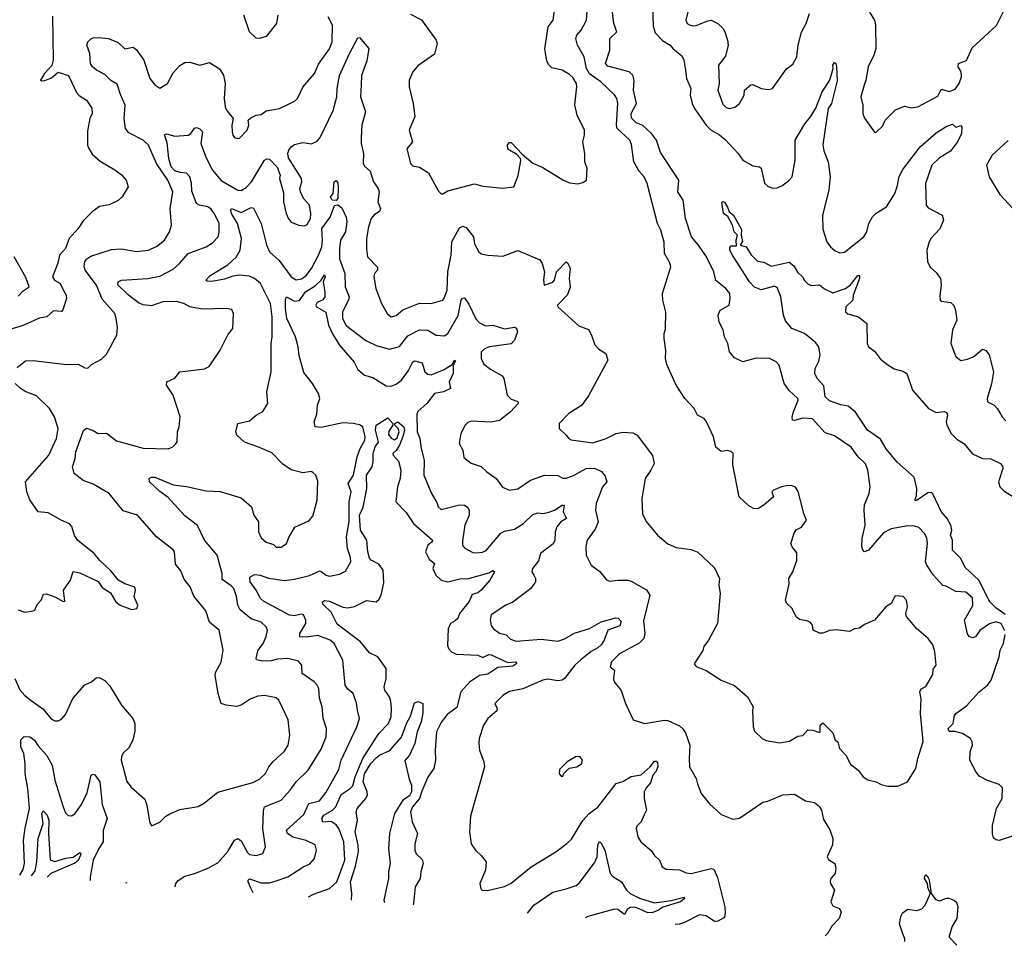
# Model space of a CAD drawing. Extents: x 1268547 to 1425625, y 515768 to 616754.
# Tile 200 of 256: x 1357875 to 1363785, y 518205 to 523757. Entities that reach past the tile are written whole.
import ezdxf

# ---------------------------------------------------------------- set-up
doc = ezdxf.new("R2010")
doc.units = 0

msp = doc.modelspace()

# ---------------------------------------------------------------- linework, layer by layer
at = {"layer": '0CON10XD'}
for points in [[(1363788.8, 520091.2), (1363765.2, 520135), (1363734.4, 520145.6), (1363696.7, 520133.3), (1363637.6, 520092.4), (1363612.5, 520055), (1363595, 520050), (1363575, 520056.7), (1363564.3, 520074.3), (1363545.8, 520155), (1363596.7, 520243.3), (1363595, 520288.8), (1363555, 520324.2), (1363495, 520328.1), (1363435, 520360), (1363415, 520363.8), (1363358.1, 520428.1), (1363319.5, 520485), (1363312.9, 520505), (1363323.3, 520615), (1363319.2, 520649.2), (1363305.3, 520675.3), (1363271.3, 520711.3), (1363245, 520720), (1363205, 520721.8), (1363105, 520702.7), (1363060.8, 520679.2), (1362970, 520575), (1362945, 520566.2), (1362935, 520576.7), (1362930, 520595), (1362931.9, 520645), (1362948.9, 520725), (1362944.6, 520814.6), (1362945, 520846.7), (1362973.5, 520915), (1362979.4, 520955), (1362965.7, 521055), (1362952.2, 521092.2), (1362908, 521135), (1362865, 521192.5), (1362765, 521261.9), (1362709.4, 521279.4), (1362633.2, 521363.2), (1362575, 521366.5), (1362525, 521352.9), (1362513.8, 521355), (1362511.4, 521375), (1362518.6, 521405), (1362548, 521475), (1362546, 521485), (1362493, 521533), (1362463.3, 521575), (1362434.4, 521685), (1362415, 521705.5), (1362375, 521725.6), (1362295, 521727.8), (1362215, 521704.3), (1362165, 521728), (1362136, 521765), (1362125.6, 521815), (1362105.8, 521855), (1362097, 521897), (1362073, 521943), (1362068, 521985), (1362080, 522015), (1362134.2, 522045.8), (1362140, 522085), (1362136.9, 522115), (1362112.5, 522145), (1362053.3, 522193.3), (1362041.5, 522245), (1361996.8, 522335), (1361950, 522405), (1361907.5, 522455), (1361870.8, 522565), (1361857.9, 522675), (1361824.3, 522725), (1361830.6, 522795), (1361720.7, 522960.7), (1361697.8, 523035), (1361666.8, 523075), (1361615, 523121.8), (1361575, 523137.7), (1361546.3, 523166.3), (1361545.2, 523195), (1361576.5, 523255), (1361567.5, 523297.5), (1361558.6, 523335), (1361563.1, 523393.1), (1361555.3, 523425.3), (1361533.3, 523445), (1361405, 523478), (1361390.8, 523495), (1361417.3, 523575), (1361416.2, 523643.8), (1361458.6, 523685), (1361441.3, 523735), (1361414.1, 523955)], [(1363355, 519830), (1363358.3, 519861.7), (1363376, 519885), (1363367.5, 519965), (1363355, 520007.5), (1363327.5, 520045), (1363257.5, 520105), (1363197.3, 520177.3), (1363194, 520195), (1363203.8, 520235), (1363202.5, 520255), (1363195, 520276.7), (1363177.7, 520297.7), (1363129.3, 520300.7), (1363106.7, 520255), (1363074.1, 520235.9), (1363005, 520156.2), (1362945, 520128.8), (1362915, 520106.7), (1362885, 520103.3), (1362855, 520086.7), (1362775, 520097.5), (1362735, 520093.8), (1362695, 520076.7), (1362675, 520076.7), (1362637.5, 520095), (1362633.3, 520125), (1362620.7, 520140.7), (1362605, 520150), (1362555, 520160), (1362536.2, 520175), (1362511.2, 520225), (1362477.7, 520257.7), (1362472, 520275), (1362493.6, 520373.6), (1362492, 520405), (1362515.6, 520444.4), (1362540, 520515), (1362538.8, 520558.8), (1362511.2, 520595), (1362503.8, 520615), (1362522.7, 520677.3), (1362535, 520697.5), (1362567.7, 520712.3), (1362596.7, 520755), (1362580.8, 520795), (1362547.8, 520927.8), (1362532.5, 520952.5), (1362512, 520962), (1362485, 520962.9), (1362447.5, 520955), (1362400, 520935), (1362390, 520925), (1362400, 520895), (1362342.5, 520845), (1362305, 520822.5), (1362280, 520825), (1362251.2, 520841.2), (1362193.3, 520895), (1362156.4, 521086.4), (1362157.5, 521155), (1362145, 521167.5), (1362125, 521172.5), (1362085, 521167.5), (1362052.7, 521192.7), (1362040, 521255), (1361996.7, 521345), (1361982.5, 521365), (1361943.3, 521385), (1361924.1, 521424.1), (1361868, 521485), (1361816.2, 521565), (1361759.7, 521689.7), (1361750.8, 521725), (1361752.7, 521772.7), (1361742.9, 521845), (1361742.5, 521875), (1361750.7, 521900.7), (1361752.3, 522002.3), (1361736.2, 522075), (1361733.8, 522115), (1361782.9, 522275), (1361775, 522303.3), (1361744.4, 522354.4), (1361743.6, 522423.6), (1361723.3, 522495), (1361703.5, 522535), (1361641.5, 522775), (1361623.9, 522813.9), (1361590.4, 522850.4), (1361560.4, 522905), (1361547.6, 523007.6), (1361537.7, 523035), (1361461.2, 523105), (1361457.7, 523125), (1361465.9, 523255.9), (1361459.6, 523285), (1361445, 523307.1), (1361363.8, 523385), (1361295, 523432), (1361276.1, 523465), (1361263.7, 523533.7), (1361222.5, 523605), (1361213.6, 523645), (1361218.1, 523665), (1361245.3, 523694.7), (1361276.9, 523755), (1361287.3, 523892.7)], [(1362975, 523802.5), (1363005.3, 523755.3), (1363012.7, 523725), (1363014.5, 523585), (1363002.5, 523545), (1362968.1, 523475), (1362954.4, 523395), (1362943.1, 523365), (1362922.9, 523295), (1362935.8, 523245), (1362936.2, 523195), (1362945, 523167.5), (1363005, 523082.5), (1363015, 523082.5), (1363055, 523121.2), (1363070, 523155), (1363132.6, 523217.4), (1363185, 523237.8), (1363225, 523227.5), (1363265, 523234.2), (1363385, 523297.8), (1363405, 523337.5), (1363415, 523339.4), (1363455, 523325.5), (1363489.5, 523340.5), (1363515, 523374.2), (1363528.5, 523415), (1363526.7, 523445), (1363509, 523475), (1363510.3, 523495), (1363557.1, 523512.9), (1363592.2, 523587.8), (1363737.5, 523722.5), (1363814.8, 523875.2)], [(1358072.4, 523777.6), (1358075.6, 523515), (1358067, 523483), (1358023.3, 523435), (1358000, 523395), (1358005, 523390), (1358025, 523392.5), (1358065, 523408), (1358105, 523442), (1358148, 523428), (1358165, 523423.3), (1358171.2, 523415), (1358215, 523320), (1358231.7, 523301.7), (1358275, 523273.8), (1358307, 523227), (1358308.8, 523195), (1358295.9, 523164.1), (1358281.7, 523088.3), (1358280.8, 523005), (1358287.9, 522987.9), (1358310.7, 522950.7), (1358358, 522908), (1358445, 522857.5), (1358485, 522826.9), (1358513.1, 522795), (1358525.7, 522755), (1358489.2, 522695), (1358466.4, 522673.6), (1358412.4, 522647.6), (1358352.8, 522637.2), (1358310, 522605), (1358255, 522550), (1358226, 522505), (1358172.2, 522445), (1358149.4, 522385), (1358112.9, 522345), (1358104.1, 522295.9), (1358071.2, 522215), (1358083.3, 522195), (1358115, 522177.5), (1358142.7, 522122.7), (1358153.3, 522105), (1358155.9, 522084.1), (1358133.3, 522016.7), (1358125, 522007.5), (1358078.3, 522011.7), (1358037.5, 521975), (1357992.7, 521967.3), (1357889.7, 521920.3), (1357815, 521899.2)], [(1358440.9, 523630.9), (1358465, 523619.4), (1358505, 523582.9), (1358555, 523591.9), (1358575, 523575.7), (1358620, 523515), (1358656, 523405), (1358685, 523365.8), (1358715, 523346.2), (1358762, 523375), (1358795, 523439.2), (1358836.9, 523483.1), (1358865, 523500), (1358895, 523502.3), (1358955, 523484.6), (1359015, 523500), (1359075, 523462), (1359097.1, 523425), (1359108.9, 523375), (1359101.9, 523285), (1359108.6, 523235), (1359116, 523215), (1359156.7, 523165), (1359148.8, 523125), (1359150, 523085), (1359153.3, 523065), (1359165, 523050), (1359185, 523043.8), (1359195, 523046.7), (1359240, 523095), (1359250, 523125), (1359246.7, 523155), (1359261.7, 523168.3), (1359295, 523183.8), (1359325, 523188.8), (1359355, 523210), (1359435, 523223.5), (1359496.2, 523255), (1359525, 523268.6), (1359541.4, 523285), (1359575, 523352), (1359645, 523434.2), (1359668.9, 523491.1), (1359735, 523582.5), (1359750.8, 523625), (1359752.7, 523725), (1359727.1, 523775)], [(1359424, 523785), (1359416.7, 523735), (1359355, 523656.7), (1359315, 523643.8), (1359295, 523646.2), (1359254, 523685), (1359219.4, 523785)], [(1360219.7, 523789.7), (1360286.6, 523756.6), (1360373.8, 523635), (1360381.2, 523615), (1360365, 523550), (1360265, 523480), (1360235, 523443.8), (1360212.5, 523395), (1360212, 523355), (1360237.1, 523255), (1360245.7, 523175.7), (1360212.5, 523095), (1360232, 523025), (1360198, 522982), (1360220.4, 522895), (1360235, 522880), (1360275, 522872.3), (1360328.8, 522838.8), (1360389.3, 522729.3), (1360405, 522712.5), (1360415, 522712.5), (1360445, 522730), (1360605, 522772.5), (1360655, 522759.2), (1360775, 522746.5), (1360840, 522755), (1360867, 522823), (1360883, 522913), (1360880, 522925), (1360858.3, 522948.3), (1360805, 522980), (1360803, 523007), (1360815, 523020), (1360825, 523020), (1360890, 522950), (1360955, 522896.7), (1361015, 522870.8), (1361135, 522796), (1361175, 522778.8), (1361225, 522772.5), (1361255, 522780), (1361277.5, 522795), (1361281.2, 522865), (1361267.5, 522905), (1361266.9, 522955), (1361254.2, 523025), (1361265.6, 523064.4), (1361264.4, 523094.4), (1361221.2, 523185), (1361206.1, 523246.1), (1361220, 523355), (1361217.5, 523375), (1361195, 523410), (1361175, 523428.6), (1361130, 523455), (1361068.2, 523468.2), (1361048.9, 523488.9), (1361039.1, 523510.9), (1361027.9, 523582.1), (1361046.9, 523715), (1361077.7, 523755), (1361084.6, 523815.4)], [(1361672.8, 523832.8), (1361677.7, 523717.7), (1361689.2, 523679.2), (1361733, 523633), (1361780, 523605), (1361794.3, 523585), (1361850.2, 523540.2), (1361860.6, 523515), (1361871.4, 523455), (1361876.9, 523405), (1361903.1, 523345), (1361899.1, 523305), (1361910.4, 523255), (1361924.8, 523224.8), (1361994.5, 523124.5), (1362025, 523095.3), (1362075, 523066.7), (1362108.5, 523038.5), (1362187.1, 522955), (1362216, 522915), (1362275, 522880.8), (1362315, 522873.8), (1362325, 522866.7), (1362345.8, 522775.8), (1362367.3, 522757.3), (1362395, 522746), (1362421.2, 522748.8), (1362448.7, 522761.3), (1362489.6, 522790.4), (1362510.6, 522815), (1362528.7, 522915), (1362529.6, 523035), (1362586.7, 523133.3), (1362622.2, 523175), (1362652.8, 523227.2), (1362691.8, 523325), (1362738.1, 523395), (1362756.7, 523465), (1362756.2, 523485), (1362765, 523500), (1362773.6, 523493.6), (1362777.5, 523475), (1362781.1, 523391.1), (1362748.5, 523255), (1362727.8, 523225), (1362696.2, 523006.2), (1362701.5, 522971.5), (1362727.3, 522905), (1362740, 522815), (1362732.5, 522735), (1362694.4, 522585), (1362695, 522500), (1362720.6, 522425), (1362741.9, 522395), (1362770.2, 522370.2), (1362798.3, 522358.3), (1362825, 522361.8), (1362942, 522455), (1362960, 522485), (1362972.5, 522535), (1362993.8, 522575), (1363015, 522596.2), (1363058, 522622), (1363078.6, 522635), (1363125, 522710), (1363142.1, 522755), (1363154.2, 522815.8), (1363175, 522858.6), (1363280.6, 522995), (1363375, 523079.4), (1363435, 523116.9), (1363475, 523130), (1363495, 523112.5), (1363525, 523122.5), (1363530, 523115), (1363528, 523075), (1363504, 523025), (1363461.7, 522968.3), (1363395, 522929.1), (1363349.6, 522885), (1363311.2, 522775), (1363315.8, 522645), (1363328.9, 522628.9), (1363412, 522585), (1363420, 522555), (1363397.6, 522502.4), (1363345, 522447.1), (1363333.1, 522425), (1363320, 522375), (1363323.8, 522305), (1363341.2, 522271.2), (1363375, 522240), (1363401.2, 522205), (1363406.2, 522165), (1363397, 522103), (1363400, 522075), (1363408.3, 522068.3), (1363465, 522060), (1363482.1, 522042.1), (1363492.9, 522015), (1363499.1, 521955), (1363475, 521897.5), (1363464.4, 521815), (1363495, 521736.2), (1363523.4, 521713.4), (1363565, 521720), (1363602.2, 521737.8), (1363655, 521780.8), (1363675, 521772), (1363695, 521746.2), (1363719.4, 521645), (1363707.6, 521572.4), (1363682, 521485), (1363683.8, 521465), (1363724.2, 521444.2), (1363745, 521423.3), (1363771.2, 521375), (1363795, 521352)], [(1361885.9, 523804.1), (1361874.2, 523754.2), (1361881.2, 523735), (1361895, 523726), (1361915, 523720.6), (1361935, 523723.3), (1362005, 523751.2), (1362025, 523753.8), (1362065, 523733.8), (1362095, 523707.1), (1362108.2, 523685), (1362124.4, 523635), (1362127.1, 523605), (1362110.8, 523539.2), (1362068.9, 523485), (1362074.3, 523375), (1362065.7, 523335), (1362095, 523251.2), (1362115, 523230.8), (1362135, 523224.3), (1362168.3, 523231.7), (1362195.7, 523255), (1362222.5, 523305), (1362226.4, 523333.6), (1362263, 523367), (1362275, 523367.5), (1362325, 523343.8), (1362368.8, 523338.8), (1362393.3, 523345), (1362478.3, 523461.7), (1362515, 523490), (1362540, 523535), (1362548.1, 523605), (1362568.6, 523681.4), (1362596.5, 523733.5), (1362615.4, 523794.6)], [(1357844.7, 519804.7), (1357875, 519736.9), (1357905, 519703.8), (1357943.9, 519673.9), (1358014, 519624), (1358065, 519562.5), (1358085, 519550.8), (1358105, 519550.8), (1358125, 519560.8), (1358150.6, 519589.4), (1358193.6, 519685), (1358265, 519766.7), (1358305, 519786), (1358335, 519812), (1358355, 519810), (1358385, 519794.3), (1358414.3, 519764.3), (1358486.7, 519645), (1358553.8, 519565), (1358565.9, 519535.9), (1358565, 519490), (1358553.1, 519435), (1358529.5, 519390.5), (1358493.5, 519355), (1358485.6, 519335), (1358484.5, 519315), (1358517.4, 519187.4), (1358544.5, 519154.5), (1358625, 519082.5), (1358638.8, 519045), (1358653.3, 518946.7), (1358665, 518922.5), (1358715, 518943.3), (1358751.2, 518978.8), (1358776.9, 518993.1), (1358835, 519020), (1358945, 519038), (1358985, 519060), (1359065, 519124.4), (1359275, 519182.5), (1359315, 519201.4), (1359350.6, 519235), (1359370, 519275), (1359394.4, 519305), (1359465, 519369.2), (1359485.6, 519405), (1359496.4, 519465), (1359486.6, 519556.6), (1359430, 519675), (1359415, 519689.2), (1359345, 519702.9), (1359305, 519699.4), (1359257.8, 519682.2), (1359203.9, 519646.1), (1359175, 519638.5), (1359115, 519644.5), (1359085, 519656.2), (1359065.4, 519715.4), (1359048.1, 519825), (1359052.2, 519845), (1359085, 519903.8), (1359095.5, 519975), (1359072, 520095), (1359013.8, 520143.8), (1358991.5, 520211.5), (1358919.4, 520299.4), (1358897.1, 520355), (1358862.2, 520402.2), (1358841.7, 520451.7), (1358810.9, 520490.9), (1358803.3, 520565), (1358795, 520577.5), (1358695, 520656), (1358581.2, 520785), (1358495, 520811.2), (1358412, 520915), (1358315, 520970.8), (1358255, 520992.5), (1358201.2, 521035), (1358190.8, 521075), (1358208.5, 521125), (1358210.9, 521165), (1358256.9, 521293.1), (1358275, 521306.2), (1358315, 521292.9), (1358345, 521274.2), (1358395, 521277.1), (1358455, 521231.8), (1358615, 521186.7), (1358765, 521184), (1358794.1, 521195.9), (1358809.5, 521210.5), (1358820, 521225), (1358821.2, 521285), (1358831.2, 521315), (1358838, 521375), (1358796.2, 521505), (1358756.7, 521565), (1358757.5, 521585), (1358805, 521607.5), (1358835.9, 521644.1), (1358985, 521662.9), (1359013, 521677), (1359077.5, 521775), (1359125, 521866.7), (1359153.8, 521905), (1359158.8, 521995), (1359148.3, 522018.3), (1359114.1, 522024.1), (1358975, 522020), (1358936.9, 522026.9), (1358895, 522034.3), (1358860, 522055), (1358815, 522067.5), (1358734.8, 522065.2), (1358665, 522040), (1358615, 522046.7), (1358588.7, 522058.7), (1358526.1, 522106.1), (1358463.6, 522166.4), (1358466.2, 522185), (1358485, 522194.3), (1358644.6, 522205.4), (1358715, 522219.6), (1358795, 522260), (1358834.5, 522295), (1358885.9, 522354.1), (1358993.8, 522395), (1359031.3, 522418.7), (1359065.6, 522455), (1359071.7, 522481.7), (1359071.1, 522535), (1359045, 522592.9), (1359025, 522620.5), (1359005, 522635.5), (1358954.4, 522644.4), (1358936.2, 522655), (1358907.9, 522727.9), (1358905.9, 522775.9), (1358895, 522815.5), (1358875, 522837.2), (1358838.9, 522841.1), (1358805, 522850.3), (1358783.9, 522875), (1358770.8, 522925), (1358759.2, 523019.2), (1358743.5, 523066.5), (1358755, 523072.5), (1358805, 523058.9), (1358885, 523064.5), (1358901.4, 523075), (1358923.7, 523106.3), (1358935, 523111.4), (1358955, 523102.2), (1358971.2, 523085), (1358962.5, 523015), (1358995, 522928.1), (1359031.6, 522855), (1359085, 522793.1), (1359185, 522734.5), (1359205, 522732.1), (1359235, 522750), (1359265.4, 522785), (1359345, 522914), (1359357.3, 522922.7), (1359375, 522920.8), (1359421.4, 522871.4), (1359431.2, 522845), (1359437.5, 522825), (1359433.8, 522805), (1359457.7, 522717.7), (1359458.8, 522665), (1359474, 522595), (1359486.4, 522566.4), (1359505, 522543.3), (1359550, 522525), (1359585, 522520), (1359601.2, 522528.8), (1359620.8, 522565), (1359622.9, 522595), (1359614.2, 522645), (1359579.1, 522685), (1359559.4, 522725), (1359555.6, 522745), (1359568.1, 522785), (1359567.1, 522805), (1359487.7, 522927.7), (1359484.1, 522954.1), (1359490, 522975), (1359504.6, 522995.4), (1359525, 523009.4), (1359575, 523021.1), (1359626.8, 523013.2), (1359660.7, 523029.3), (1359678.8, 523051.2), (1359756.8, 523213.2), (1359777.8, 523295), (1359779.4, 523345), (1359795, 523422.5), (1359853.9, 523555), (1359905, 523647.5), (1359915, 523650), (1359970, 523585), (1359959.1, 523510.9), (1359927, 523423), (1359923.9, 523366.1), (1359920, 523295), (1359949.6, 523205), (1359929.2, 523125), (1359924.6, 523055), (1359924.5, 523015), (1359937.7, 522955), (1359936.2, 522896.2), (1359945, 522878), (1359978.8, 522848.8), (1359998.5, 522785), (1360026.9, 522745), (1360031.5, 522725), (1360025.4, 522665.4), (1360041.1, 522625), (1360033.8, 522606.2), (1360003, 522587), (1359984.2, 522565), (1359968.1, 522515), (1359957.1, 522445), (1359956.6, 522383.4), (1359963.4, 522335), (1360023, 522273), (1360022.5, 522255), (1360005.4, 522234.6), (1360000, 522215), (1360012.2, 522145), (1360045.8, 522055), (1360080.8, 521995), (1360105, 521975.6), (1360135, 521983.6), (1360175, 522016.9), (1360273.9, 522056.1), (1360345, 522055.5), (1360414.3, 522075.7), (1360423.4, 522086.6), (1360440.4, 522135), (1360444.2, 522244.2), (1360465.3, 522345), (1360468.8, 522425), (1360515, 522508.9), (1360535, 522518.1), (1360555, 522511.4), (1360599.2, 522455), (1360605, 522413.3), (1360630, 522365), (1360645, 522353.6), (1360685, 522343.8), (1360775, 522339.2), (1360865, 522372), (1360996.8, 522316.8), (1361011.2, 522295), (1361025.6, 522245.6), (1361018.6, 522195), (1361023.9, 522163.9), (1361075, 522181.9), (1361084.4, 522195), (1361097.9, 522245), (1361155, 522303.8), (1361165, 522296.7), (1361178.7, 522265), (1361172, 522205), (1361176.6, 522173.4), (1361178.3, 522151.7), (1361161.2, 522105), (1361102.9, 522045), (1361104, 522035), (1361230.9, 521920.9), (1361288.7, 521898.7), (1361307.5, 521865), (1361327.5, 521807.5), (1361350.7, 521780.7), (1361393.3, 521755), (1361406, 521715), (1361289.8, 521500.2), (1361246.9, 521443.1), (1361170, 521395), (1361112.5, 521335), (1361113.8, 521305), (1361155.9, 521265.9), (1361170, 521245), (1361185, 521236.7), (1361315, 521220), (1361395, 521244.4), (1361455, 521275.6), (1361495, 521282.5), (1361555, 521279.2), (1361582, 521265), (1361672.7, 521142.7), (1361682.9, 521095), (1361664, 521055), (1361628.8, 521005), (1361608.8, 520885), (1361614.1, 520794.1), (1361635, 520747.5), (1361703.3, 520665), (1361765, 520613.3), (1361815, 520591.2), (1361905, 520580), (1361945, 520562.5), (1362045, 520470), (1362074.4, 520405), (1362071.2, 520365), (1362078.6, 520315), (1362062.5, 520135), (1362010, 520035), (1361982.3, 519997.7), (1361975.7, 519974.3), (1361923.6, 519893.6), (1361935, 519877.5), (1361995, 519853.8), (1362085, 519796), (1362165, 519763.3), (1362242.5, 519695), (1362277.5, 519635), (1362272.5, 519615), (1362277.5, 519515), (1362285, 519490), (1362332.5, 519445), (1362355, 519434), (1362435, 519418.8), (1362495, 519428.8), (1362545, 519458.8), (1362575.6, 519464.4), (1362605, 519497.5), (1362635, 519496.2), (1362675, 519482.5), (1362680, 519485), (1362680, 519525), (1362695, 519540), (1362755, 519480), (1362770, 519435), (1362786.7, 519425), (1362796, 519385), (1362834.2, 519345), (1362861.7, 519291.7), (1362907.5, 519255), (1362937.5, 519215), (1362965, 519197.5), (1363016.4, 519186.4), (1363045, 519170), (1363085, 519160), (1363145, 519160), (1363204.2, 519185.8), (1363254.1, 519265.9), (1363266, 519325), (1363298.3, 519428.3), (1363282.5, 519595), (1363286.2, 519683.8), (1363277.1, 519725), (1363285, 519742.5), (1363313, 519757), (1363355, 519830)], [(1357858.8, 521671.2), (1357909.8, 521710.2), (1357955, 521713.3), (1358155, 521689.5), (1358225, 521690), (1358265, 521669.2), (1358284, 521666), (1358305, 521688), (1358365, 521720), (1358395, 521750), (1358456.9, 521865), (1358462.1, 521912.1), (1358454.1, 521964.1), (1358445.7, 521995), (1358370.4, 522080.4), (1358335.2, 522165), (1358267.5, 522255), (1358262.3, 522275), (1358265, 522306.2), (1358276.9, 522323.1), (1358302.1, 522337.9), (1358425, 522379.6), (1358485, 522383.6), (1358576.3, 522366.3), (1358645, 522373.8), (1358695, 522396.2), (1358744.4, 522435), (1358774.5, 522485), (1358786.5, 522525), (1358777.7, 522625), (1358793.6, 522725), (1358764, 522795), (1358695.3, 522895), (1358646.9, 523005), (1358615, 523035.4), (1358529.4, 523079.4), (1358508.8, 523105), (1358502.5, 523165), (1358508.6, 523245), (1358479, 523309), (1358460.1, 523370.1), (1358422.4, 523392.4), (1358385, 523427.9), (1358335, 523453.5), (1358311.1, 523475), (1358300.5, 523495), (1358295.8, 523555), (1358277.5, 523605), (1358283.8, 523625), (1358298.8, 523641.2), (1358315, 523648.6), (1358348.8, 523651.2), (1358405, 523644.4), (1358440.9, 523630.9)], [(1363807.4, 523032.6), (1363712, 522945), (1363677.5, 522885), (1363693.8, 522815), (1363757.7, 522707.7), (1363863.3, 522595)], [(1359775, 522672), (1359750.8, 522675), (1359740, 522695), (1359755.8, 522715), (1359762.9, 522785), (1359775, 522791.9), (1359785, 522777.5), (1359786.5, 522745), (1359784.3, 522685), (1359775, 522672)], [(1363789.3, 520189.3), (1363735, 520228.7), (1363697.3, 520265), (1363632.6, 520395), (1363551, 520471), (1363524.1, 520525), (1363474.8, 520574.8), (1363474, 520635), (1363462.8, 520665), (1363470.3, 520695), (1363463.3, 520725), (1363441.6, 520765), (1363406.9, 520806.9), (1363355, 520913.1), (1363345, 520921.1), (1363325, 520920), (1363255, 520872), (1363247.5, 520875), (1363258.1, 520901.9), (1363260, 520945), (1363243.8, 521013.8), (1363142.6, 521102.6), (1363075, 521182.9), (1363041.2, 521241.2), (1362964.4, 521295), (1362892.5, 521402.5), (1362848.1, 521438.1), (1362803.1, 521446.9), (1362735, 521471.2), (1362709.5, 521495), (1362701.7, 521561.7), (1362661.3, 521605), (1362647.8, 521635), (1362648.8, 521665), (1362671.2, 521708.8), (1362680.4, 521745), (1362671.6, 521795), (1362651.3, 521821.3), (1362585, 521874.2), (1362510, 521905), (1362471.5, 521951.5), (1362460.4, 521985), (1362444.4, 522095), (1362421.4, 522151.4), (1362405, 522157.8), (1362325, 522137.5), (1362285, 522153.1), (1362255, 522184.3), (1362152.5, 522345), (1362137.5, 522375), (1362138.3, 522391.7), (1362145, 522400), (1362178.3, 522401.7), (1362176.2, 522435), (1362183.3, 522465), (1362164.4, 522484.4), (1362154.2, 522525), (1362125.7, 522575.7), (1362100, 522595), (1362089.3, 522660.7), (1362095, 522666.2), (1362105, 522662), (1362122.6, 522632.6), (1362134.3, 522604.3), (1362160, 522585), (1362208.2, 522498.2), (1362205.6, 522465), (1362214.2, 522425.8), (1362200, 522405), (1362234.5, 522394.5), (1362265.8, 522345.8), (1362301.7, 522311.7), (1362345, 522300), (1362385, 522279.2), (1362493.3, 522303.3), (1362521.7, 522281.7), (1362543.2, 522243.2), (1362573.3, 522215), (1362585, 522192.5), (1362605, 522172.5), (1362625, 522163.3), (1362675, 522166.2), (1362705, 522143.3), (1362755, 522118), (1362832, 522145), (1362862.6, 522167.4), (1362905, 522222), (1362915, 522223.3), (1362916.2, 522205), (1362878, 522105), (1362875.8, 522075), (1362833.3, 522035), (1362832.5, 522005), (1362845, 521992.5), (1362910, 521975), (1362960, 521935), (1362962, 521815), (1362968.8, 521795), (1363005, 521769.2), (1363041.5, 521721.5), (1363085, 521687.1), (1363123, 521663), (1363175, 521649.4), (1363200, 521635), (1363234.4, 521535), (1363330.8, 521425), (1363375, 521401.8), (1363425, 521406.9), (1363439.5, 521399.5), (1363444.3, 521385), (1363436.9, 521345), (1363440, 521325), (1363465.5, 521275), (1363500.4, 521240.4), (1363541.1, 521215), (1363595, 521153.5), (1363655, 521125.6), (1363705, 521123.3), (1363761.2, 521095), (1363775, 521077.5), (1363776.7, 521065), (1363750, 520985), (1363757.5, 520955), (1363785, 520929.2), (1363843.9, 520893.9)], [(1358808.6, 518555.9), (1358811.9, 518575), (1358825.5, 518594.5), (1358865, 518619.2), (1358925, 518635.8), (1359005, 518668.1), (1359065, 518700), (1359125, 518767.5), (1359164.7, 518835.3), (1359185, 518846.7), (1359205, 518831.4), (1359241.9, 518761.9), (1359255, 518750), (1359296.9, 518743.1), (1359334, 518756), (1359350, 518795), (1359333.8, 518903.8), (1359337.7, 519012.3), (1359344.6, 519035), (1359443.8, 519076.2), (1359497.8, 519135), (1359534.2, 519185.8), (1359605.6, 519255), (1359685, 519380.8), (1359713.6, 519455), (1359716.7, 519505), (1359697, 519567), (1359690.9, 519635), (1359675, 519687.5), (1359669.5, 519745), (1359660, 519765), (1359641.5, 519785), (1359570.8, 519835), (1359567.5, 519885), (1359548.6, 519908.6), (1359485, 519925.5), (1359422.1, 519922.1), (1359385, 519912.4), (1359335, 519909.4), (1359296.7, 519916.7), (1359293.3, 519925), (1359305, 519971.2), (1359336.7, 520015), (1359355, 520056.7), (1359361.9, 520095), (1359355, 520116.2), (1359325, 520143.1), (1359265, 520162.5), (1359198.2, 520218.2), (1359183.6, 520245), (1359176.9, 520296.9), (1359160, 520345), (1359145, 520361.9), (1359090, 520400), (1359089.4, 520435), (1359060.5, 520545), (1358985, 520635.6), (1358942.9, 520722.9), (1358865, 520781.9), (1358765, 520890.6), (1358715, 520926.9), (1358654.5, 520984.5), (1358652, 521005), (1358665, 521012.9), (1358685, 521012.5), (1358795, 520967.1), (1358875, 520956.5), (1358995, 520930.4), (1359077.6, 520927.6), (1359205, 520888.9), (1359265.4, 520835.4), (1359280, 520785), (1359308.6, 520745), (1359307.5, 520685), (1359325, 520650), (1359354.2, 520624.2), (1359398.3, 520608.3), (1359415, 520593.8), (1359445, 520592.5), (1359476.7, 520615), (1359489.3, 520650.7), (1359526, 520714), (1359609.7, 520750.3), (1359635, 520780), (1359660, 520875), (1359665, 520990), (1359653.3, 521025), (1359635, 521041.2), (1359625, 521046.7), (1359575, 521040), (1359505, 521057.5), (1359455, 521090.8), (1359388.9, 521158.9), (1359303.8, 521195), (1359225, 521223.1), (1359177.5, 521265), (1359172.9, 521285), (1359184.3, 521335.7), (1359255, 521352), (1359295, 521386), (1359333.9, 521406.1), (1359363.8, 521455), (1359358, 521525), (1359384.2, 521645), (1359384.5, 521814.5), (1359390.9, 521855), (1359390.7, 521975), (1359379.6, 522055), (1359319.6, 522175), (1359285, 522204.6), (1359255, 522219.3), (1359195, 522224.3), (1359155, 522219.2), (1359105, 522201.1), (1359027.5, 522187.5), (1358999.2, 522189.2), (1358992, 522195), (1359017.6, 522222.4), (1359125, 522286.9), (1359175, 522333.1), (1359198.6, 522375), (1359207.1, 522445), (1359181.1, 522535), (1359145.9, 522595), (1359141.5, 522615), (1359145.9, 522624.1), (1359205, 522600.9), (1359265, 522630), (1359277.6, 522627.6), (1359324, 522535), (1359356.1, 522406.1), (1359374.7, 522365), (1359433.2, 522313.2), (1359504.6, 522215), (1359535, 522197.2), (1359566.5, 522203.5), (1359595, 522222.9), (1359626.1, 522265), (1359668.3, 522345), (1359688.7, 522395), (1359692.6, 522435), (1359688.2, 522505), (1359737.6, 522572.4), (1359765, 522643.1), (1359785, 522646), (1359808.8, 522628.8), (1359833.5, 522573.5), (1359838.9, 522545), (1359829.6, 522485), (1359801, 522435), (1359793.8, 522385), (1359793.4, 522323.4), (1359825.4, 522234.6), (1359827.4, 522155), (1359852.2, 522095), (1359849.1, 522075), (1359812.4, 522005), (1359813.1, 521965), (1359835, 521923.8), (1359952.2, 521832.2), (1360015, 521803.1), (1360095, 521780), (1360155, 521796.4), (1360205, 521861), (1360275, 521897.7), (1360325, 521894.7), (1360375, 521863.9), (1360425, 521860.8), (1360445, 521875.6), (1360507.3, 521982.7), (1360524.7, 522075.3), (1360532.5, 522087.5), (1360545, 522088), (1360570.9, 522050.9), (1360613.6, 521963.6), (1360635, 521938), (1360670.7, 521920.7), (1360715, 521925.8), (1360785, 521902), (1360845, 521913.8), (1360857.1, 521907.1), (1360863.3, 521885), (1360845.4, 521835), (1360825, 521813.2), (1360695, 521795.3), (1360665, 521782.7), (1360645, 521763.3), (1360644.5, 521724.5), (1360660.9, 521690.9), (1360700.3, 521660.3), (1360771.4, 521621.4), (1360780, 521605), (1360800, 521505), (1360825, 521480), (1360865, 521467.5), (1360866.7, 521455), (1360820.8, 521405), (1360755, 521353.5), (1360705, 521343.2), (1360585, 521348.1), (1360565, 521340.9), (1360548, 521325), (1360521.8, 521275), (1360513.2, 521215), (1360534.2, 521175), (1360541.7, 521131.7), (1360585, 521096.2), (1360645, 521076.2), (1360678, 521045), (1360735, 521006), (1360773.2, 520953.2), (1360815, 520934.3), (1360865, 520942.2), (1360940, 520995), (1361025, 521024.4), (1361105, 521022.5), (1361135, 521008.1), (1361155, 521007.1), (1361195, 521020.9), (1361275, 521065.4), (1361325, 521067.3), (1361367.9, 521047.9), (1361389.7, 521019.7), (1361398.2, 520985), (1361373.6, 520955), (1361334.6, 520855.4), (1361331.5, 520815), (1361347.1, 520745), (1361329.1, 520700.9), (1361281.1, 520635), (1361273.3, 520595), (1361274.4, 520545.6), (1361304.3, 520485), (1361356.9, 520446.9), (1361397.6, 520397.6), (1361415, 520390), (1361465.5, 520395.5), (1361524.7, 520394.7), (1361545, 520388.8), (1361636.7, 520336.7), (1361657.5, 520305), (1361618.6, 520151.4), (1361627.5, 520075), (1361620.6, 520045), (1361592.7, 520017.3), (1361475, 519953.5), (1361427.1, 519905), (1361420, 519875), (1361446, 519855), (1361438.8, 519805), (1361443.3, 519785), (1361484.2, 519734.2), (1361511.2, 519655), (1361557, 519557), (1361625, 519536.2), (1361744.4, 519555.6), (1361765, 519554.2), (1361835, 519521.4), (1361855, 519504.3), (1361870.5, 519480.5), (1361897.5, 519405), (1361892.5, 519325), (1361896, 519275), (1361936.2, 519205), (1361944.2, 519174.2), (1361965.9, 519115.9), (1362014.5, 519054.5), (1362085, 518988.8), (1362155, 518962), (1362195, 518968), (1362335, 519063.3), (1362365, 519070), (1362455, 519108.6), (1362525, 519112.5), (1362592.1, 519072.1), (1362645, 519060.8), (1362675, 519038.2), (1362687, 519015), (1362699, 518959), (1362738.3, 518898.3), (1362756.6, 518845), (1362753, 518807), (1362722.5, 518735), (1362730.3, 518720.3), (1362766.7, 518695), (1362773.3, 518665), (1362768.8, 518635), (1362743.3, 518605), (1362739.3, 518590.7), (1362741.2, 518575), (1362765.8, 518535), (1362743.3, 518465), (1362755, 518441.4), (1362796, 518425), (1362805.8, 518404.2), (1362794.3, 518365), (1362749.5, 518320.5), (1362725, 518278.1), (1362710.4, 518262.5)], [(1357865, 522099.2), (1357895, 522130), (1357931.2, 522155), (1357911.7, 522211.7), (1357841.2, 522335)], [(1359275.9, 518520.8), (1359262.7, 518547.3), (1359246.8, 518585), (1359245.6, 518595), (1359255, 518604.4), (1359325, 518580.2), (1359375, 518580.5), (1359415, 518590.9), (1359485, 518616.2), (1359575, 518674.5), (1359616.3, 518693.7), (1359644.6, 518725.4), (1359657.3, 518775), (1359647.6, 518807.6), (1359593.8, 518833.8), (1359515, 518852.9), (1359482.1, 518875), (1359475.5, 518895), (1359580.5, 518989.5), (1359610.8, 519055), (1359675, 519072.1), (1359715, 519124.3), (1359789.9, 519260.1), (1359804.2, 519315), (1359897.9, 519515), (1359914.4, 519565), (1359902.5, 519615), (1359896.9, 519656.9), (1359875.7, 519715), (1359845, 519741.1), (1359828.9, 519765), (1359814.5, 519914.5), (1359762.5, 520015), (1359738.8, 520035), (1359665, 520064), (1359595, 520052.5), (1359556.2, 520055), (1359556.9, 520075), (1359592.3, 520135), (1359592.5, 520155), (1359578.3, 520188.3), (1359565, 520192), (1359525, 520180.5), (1359495, 520186.2), (1359339, 520269), (1359320.7, 520285), (1359294.4, 520334.4), (1359257.2, 520385), (1359256.3, 520413.7), (1359285, 520430), (1359318.8, 520425), (1359367.4, 520407.4), (1359465, 520394.2), (1359525, 520401.1), (1359615, 520422.5), (1359655, 520442.1), (1359675, 520450.6), (1359685, 520448.1), (1359714.2, 520425), (1359735, 520419.5), (1359795, 520431.4), (1359830.9, 520449.1), (1359862.4, 520505), (1359861.2, 520531.2), (1359841.8, 520585), (1359836.4, 520655), (1359851.9, 520748.1), (1359852.7, 520865), (1359864.6, 520924.6), (1359845.4, 520975), (1359878.7, 521025), (1359900.8, 521135), (1359918.7, 521185), (1359946.3, 521235), (1359949, 521255), (1359934.2, 521314.2), (1359915, 521326.5), (1359875.9, 521335.9), (1359815, 521340), (1359685, 521310.8), (1359648.8, 521315), (1359641.4, 521345), (1359658.7, 521391.3), (1359663.1, 521445), (1359675.5, 521485), (1359667.5, 521515), (1359632.2, 521575), (1359580.5, 521640.5), (1359552.3, 521742.3), (1359546.7, 521795), (1359530.6, 521855), (1359478.4, 521965), (1359469.5, 522025), (1359471.2, 522078.8), (1359475.7, 522094.3), (1359525, 522068.8), (1359555, 522072.2), (1359589.5, 522125), (1359649, 522161), (1359684.7, 522195.3), (1359705, 522226.9), (1359708.2, 522215), (1359696.5, 522185), (1359707.3, 522125), (1359705.9, 522095), (1359693.9, 522076.1), (1359659.5, 522060.5), (1359652.9, 522045), (1359656.7, 522035), (1359713.3, 522003.3), (1359728.6, 521925), (1359752.6, 521872.6), (1359795.2, 521805.2), (1359883.1, 521703.1), (1359905, 521659.4), (1359944.2, 521625), (1359995, 521611.5), (1360075, 521560), (1360105, 521558.5), (1360135, 521571.2), (1360166.9, 521595), (1360207.6, 521652.4), (1360235, 521704.2), (1360245, 521710.6), (1360289.8, 521699.8), (1360307.5, 521645), (1360325, 521631.5), (1360345, 521626.8), (1360421.7, 521658.3), (1360471.2, 521688.8), (1360485, 521715.6), (1360490.7, 521710.7), (1360476.9, 521683.1), (1360476.9, 521635), (1360453.5, 521585), (1360460.8, 521545), (1360418, 521525), (1360363.8, 521515), (1360318, 521455), (1360265, 521406.7), (1360258.6, 521391.4), (1360260.5, 521285), (1360276.4, 521245), (1360284, 521185), (1360303.3, 521115), (1360300.5, 521025), (1360345.9, 520915.9), (1360378.3, 520861.7), (1360386, 520835), (1360405, 520819.2), (1360515, 520846.9), (1360545, 520845.7), (1360565, 520832), (1360573.4, 520813.4), (1360573.5, 520785), (1360546.4, 520725), (1360532.2, 520632.2), (1360533.5, 520603.5), (1360546.6, 520586.6), (1360595, 520562.2), (1360615, 520558.8), (1360653.5, 520563.5), (1360675, 520572.7), (1360763.5, 520676.5), (1360785, 520688.4), (1360845, 520700.9), (1360899.5, 520735), (1360955, 520789.4), (1360985, 520799.2), (1361015, 520795.6), (1361045, 520801.5), (1361085.4, 520814.6), (1361130, 520845), (1361142.5, 520845), (1361137.7, 520805), (1361156.7, 520765), (1361123.1, 520745), (1361098.5, 520715), (1361089.6, 520685), (1361087.7, 520635), (1361076.3, 520613.7), (1361000.6, 520555), (1360988.5, 520511.5), (1360952.5, 520465), (1360949.4, 520445), (1360960.6, 520425), (1360970, 520405), (1360970.8, 520385), (1360941.9, 520345), (1360835, 520263.1), (1360791.9, 520245), (1360705, 520187.1), (1360699.7, 520155), (1360705, 520122.9), (1360716.9, 520105), (1360755, 520077.8), (1360795, 520067.5), (1360821.1, 520041.1), (1360855, 520029.5), (1361005, 520041.9), (1361105, 520029.6), (1361145, 520044), (1361205, 520078), (1361295.3, 520104.7), (1361365, 520144.6), (1361451.2, 520168.8), (1361468, 520168), (1361485, 520146.7), (1361478, 520122), (1361405.6, 520095), (1361382.8, 520035), (1361365, 520007.7), (1361345, 519989.2), (1361305, 519968.2), (1361243.3, 519916.7), (1361207.9, 519885), (1361145, 519806), (1361130, 519795), (1361105, 519791.4), (1361045, 519800.6), (1361015, 519794.5), (1360895, 519744.3), (1360815, 519726.9), (1360775.6, 519704.4), (1360726.2, 519655), (1360740.8, 519625), (1360738, 519612), (1360684.4, 519565), (1360659.4, 519525), (1360632.9, 519445), (1360630, 519415), (1360634.2, 519375), (1360660, 519305), (1360664.3, 519275), (1360581.3, 518978.7), (1360574.2, 518885), (1360584.3, 518814.3), (1360611.2, 518775), (1360644.2, 518744.2), (1360674, 518705), (1360670, 518655), (1360636.7, 518575), (1360643, 518543), (1360650, 518535), (1360683, 518533), (1360785, 518558.8), (1360825, 518578), (1360944, 518675), (1361093.8, 518765), (1361158.8, 518815), (1361187.6, 518842.4), (1361255, 518954.2), (1361293.3, 518995), (1361345, 519033.9), (1361455, 519175.5), (1361495, 519187.5), (1361545, 519217.1), (1361605, 519226.7), (1361659.4, 519275), (1361685, 519308.6), (1361695, 519310.3), (1361703.5, 519303.5), (1361705.8, 519275.8), (1361693.8, 519245), (1361674.8, 519225), (1361661.1, 519178.9), (1361635, 519148.9), (1361624, 519125), (1361623.3, 519085), (1361637.1, 519015), (1361622.7, 518987.3), (1361606, 518945), (1361579.7, 518920.3), (1361574.3, 518905), (1361584.3, 518855), (1361603.8, 518825), (1361665, 518773.8), (1361685, 518743.8), (1361715.8, 518715.8), (1361731.2, 518675), (1361755, 518660.8), (1361835, 518658.6), (1361875, 518639.2), (1361905, 518635.6), (1362025, 518666.2), (1362041.2, 518661.2), (1362062.4, 518612.4), (1362106.7, 518435), (1362110.1, 518399.9), (1362105, 518371.4), (1362065, 518349.4), (1362045, 518348.1), (1361995, 518381.2), (1361955, 518387.3), (1361865, 518341.3), (1361835, 518332.7), (1361809.5, 518330.1)], [(1357866.4, 520216.4), (1357905, 520203.3), (1357955, 520210.8), (1357966, 520215), (1357980.3, 520249.7), (1358003.3, 520275), (1358018.3, 520311.7), (1358035, 520313.3), (1358085.9, 520295.9), (1358135, 520267.5), (1358145, 520270), (1358137.5, 520335), (1358180, 520395), (1358195, 520447.5), (1358235, 520440), (1358345, 520387.5), (1358370.7, 520350.7), (1358419.3, 520319.3), (1358452.5, 520265), (1358477.5, 520245), (1358545, 520218.8), (1358577.5, 520225), (1358583.3, 520245), (1358562.5, 520295), (1358570, 520335), (1358565, 520353.3), (1358505, 520373.3), (1358467.5, 520395), (1358421.7, 520451.7), (1358355, 520512.5), (1358322.5, 520555), (1358224.1, 520634.1), (1358204.1, 520664.1), (1358187, 520717), (1358173.9, 520733.9), (1358124.4, 520754.4), (1358045, 520800), (1357985.6, 520805.6), (1357935, 520876.7), (1357918, 520925), (1357910, 520985), (1358049.6, 521145), (1358096.5, 521245), (1358106.4, 521305), (1358084.5, 521375), (1358052.9, 521425), (1357975, 521500.3), (1357906.7, 521526.7), (1357877.1, 521547.1), (1357846.9, 521575)], [(1359607.7, 518495.8), (1359637.4, 518512.6), (1359734.7, 518545.3), (1359779.3, 518585), (1359825.8, 518715), (1359820.8, 518825), (1359789.7, 518905), (1359775, 518927.5), (1359745, 518947.2), (1359694.3, 518944.3), (1359688.1, 518965), (1359700.4, 518985), (1359751.6, 519015), (1359772, 519035), (1359805, 519109.7), (1359859.1, 519145), (1359875, 519162.5), (1359888.7, 519215), (1359933.7, 519326.3), (1360030.4, 519475), (1360088.2, 519535), (1360103.8, 519575), (1360107.1, 519625), (1360102.3, 519667.7), (1360094.4, 519695), (1360066.7, 519735), (1360063.1, 519755), (1360074.5, 519805), (1360075.3, 519865), (1360025, 519934.5), (1359975, 519959.4), (1359920.6, 520025), (1359780.6, 520130.6), (1359745, 520202.5), (1359695, 520250.8), (1359692.5, 520265), (1359705, 520273.8), (1359735, 520268.5), (1359815, 520233.3), (1359845, 520228.8), (1359885, 520237.3), (1359956.5, 520273.5), (1360015, 520266.3), (1360030.9, 520279.1), (1360044.7, 520305), (1360059.8, 520379.8), (1360056.5, 520455), (1360030.3, 520490.3), (1359984.5, 520514.5), (1359975, 520527.1), (1359964.4, 520565), (1359958.8, 520635), (1359921.4, 520695), (1359914.8, 520785), (1359936.4, 520833.6), (1359958.9, 520945), (1359955.9, 521025), (1359991, 521075), (1359997.4, 521107.4), (1359995.9, 521155), (1360008.2, 521195), (1360027.6, 521222.4), (1360011.3, 521295), (1360015.3, 521324.7), (1360085, 521370), (1360113.6, 521335), (1360114.6, 521325), (1360090.3, 521289.7), (1360089.1, 521269.1), (1360105, 521247.6), (1360125, 521237.5), (1360141.1, 521248.9), (1360153.2, 521285), (1360145.8, 521305.8), (1360127.5, 521325), (1360127.5, 521335), (1360145, 521344.4), (1360180.3, 521315), (1360185.2, 521295), (1360175, 521257.5), (1360154.7, 521205), (1360135, 521173.8), (1360114.7, 521155.3), (1360116.7, 521145), (1360149, 521109), (1360162.8, 521055), (1360159.3, 521005), (1360141.8, 520955), (1360131.9, 520865), (1360195, 520801.2), (1360238, 520735), (1360353.6, 520635), (1360351.5, 520625), (1360324.6, 520605), (1360311.5, 520565), (1360331.9, 520521.9), (1360363.8, 520495), (1360354.2, 520465), (1360372.2, 520425), (1360405, 520394.5), (1360445, 520386.1), (1360525, 520405.6), (1360563.3, 520403.3), (1360691.4, 520438.6), (1360715, 520453.8), (1360723.8, 520445), (1360696.9, 520395), (1360644.7, 520335.3), (1360625, 520319.4), (1360591.4, 520308.6), (1360573.6, 520266.4), (1360514.7, 520195.3), (1360504.3, 520165), (1360488, 520152), (1360461.1, 520135), (1360447.2, 520102.8), (1360443.5, 520005), (1360448.9, 519985), (1360465.8, 519965), (1360495, 519952), (1360625, 519945.4), (1360655, 519930.6), (1360691.4, 519948.6), (1360705, 519947.6), (1360805, 519901.1), (1360850, 519905), (1360858.8, 519895), (1360835, 519880), (1360745, 519870.8), (1360685, 519832.2), (1360635, 519824.4), (1360575, 519782.8), (1360523.6, 519725), (1360499.2, 519630.8), (1360441.2, 519588.8), (1360405, 519542.5), (1360377.5, 519485), (1360368.8, 519375), (1360370.9, 519315), (1360361.1, 519265), (1360325.4, 519214.6), (1360289.4, 519130.6), (1360274.2, 519085.8), (1360233.5, 519035), (1360221.5, 519005), (1360230.9, 518945), (1360263.1, 518875), (1360246.8, 518813.2), (1360246.9, 518775), (1360255, 518754), (1360290.2, 518720.2), (1360297.5, 518695), (1360282.2, 518645), (1360278.9, 518605), (1360248.5, 518555), (1360238.5, 518455), (1360236.7, 518448.5)], [(1363845.4, 518864.6), (1363755, 518833.3), (1363735, 518837.5), (1363720.3, 518850.3), (1363713.5, 518873.5), (1363714.6, 518924.6), (1363737.8, 519025), (1363771.5, 519085), (1363775, 519150), (1363755, 519170), (1363684.2, 519194.2), (1363635, 519220), (1363615, 519247.5), (1363577.5, 519315), (1363580, 519365), (1363594.3, 519405), (1363592.9, 519425), (1363582, 519445), (1363533.8, 519476.2), (1363488.3, 519488.3), (1363455, 519487.5), (1363447.5, 519505), (1363477.5, 519535), (1363485.8, 519584.2), (1363494, 519595), (1363558.9, 519641.1), (1363634.4, 519725), (1363684.6, 519765.4), (1363705.4, 519794.6), (1363753.3, 519935), (1363759.5, 519975), (1363779.4, 520015), (1363790.6, 520069.4)], [(1359865.7, 518476.4), (1359868.4, 518515), (1359859.8, 518585), (1359891.2, 518678.8), (1359909, 518765), (1359907.4, 518805), (1359887.9, 518885), (1359901.5, 518955), (1359893.8, 519005), (1359900.8, 519025), (1359952.5, 519085), (1359962.6, 519107.4), (1359961, 519125), (1359936.2, 519185), (1359945, 519234), (1359981.5, 519295), (1360015, 519330), (1360035, 519345.5), (1360096.5, 519373.5), (1360166.7, 519453.3), (1360196.7, 519535), (1360221.1, 519578.9), (1360245, 519659.6), (1360267.1, 519667.1), (1360294.5, 519655), (1360295, 519600), (1360284.8, 519545), (1360260, 519485), (1360247.1, 519415), (1360215, 519345.6), (1360186.8, 519313.2), (1360212.4, 519202.4), (1360226.7, 519165), (1360225.8, 519125), (1360215, 519102.6), (1360174.3, 519075.7), (1360123.6, 518996.4), (1360093.5, 518875), (1360087.8, 518785), (1360097.8, 518695), (1360088.2, 518645), (1360089.1, 518605), (1360061.4, 518475), (1360064.1, 518461.5)], [(1357875.3, 518626.2), (1357895, 518660), (1357904.1, 518695), (1357897.2, 518835), (1357908.3, 518908.3), (1357933.2, 519025), (1357924, 519145), (1357907.4, 519235), (1357907.7, 519295), (1357899, 519355), (1357880.9, 519395), (1357882.5, 519437.5), (1357902.3, 519457.7), (1357935.2, 519455.2), (1357964.5, 519435), (1357985, 519401.9), (1358034.8, 519344.8), (1358068.8, 519285), (1358086.4, 519195), (1358135.4, 519035.4), (1358150.6, 519000.6), (1358165, 518983.8), (1358185, 518982), (1358205, 518994.2), (1358245, 519050.5), (1358280.3, 519119.7), (1358304.4, 519225.6), (1358315, 519232.5), (1358325, 519227.5), (1358355.4, 519185), (1358370.2, 519050.2), (1358399.6, 518965), (1358376.7, 518893.3), (1358375.4, 518825), (1358348.8, 518785), (1358315.5, 518715), (1358296.7, 518615), (1358298.3, 518594.3)], [(1361135, 519220), (1361140, 519235), (1361173, 519267), (1361220, 519275), (1361246.4, 519293.6), (1361252.5, 519315), (1361240, 519335), (1361215, 519336.7), (1361160, 519305), (1361115, 519260), (1361113.3, 519233.3), (1361125, 519220), (1361135, 519220)], [(1357946.4, 518620.8), (1357967.4, 518652.6), (1357978.2, 518705), (1357984.8, 518845), (1358014.7, 518935), (1358008.2, 518995), (1358015, 519012), (1358038.9, 518985), (1358049.5, 518955), (1358047, 518875), (1358056.9, 518716.9), (1358085, 518708.6), (1358151.5, 518728.5), (1358195.6, 518734.4), (1358235, 518761.9), (1358241.9, 518755), (1358240.3, 518745), (1358225, 518714.1), (1358205, 518698.3), (1358061.1, 518635), (1358041.6, 518615), (1358041.3, 518613.7)], [(1360922.3, 518396.9), (1360961.8, 518445), (1361075, 518523.8), (1361155, 518542.9), (1361215, 518564.5), (1361232.9, 518577.1), (1361325, 518700), (1361340.6, 518735), (1361345, 518807.5), (1361355, 518827.1), (1361365, 518818.6), (1361387, 518775), (1361418.2, 518635), (1361435, 518617.1), (1361486.9, 518585), (1361517.1, 518535), (1361538.9, 518515), (1361595, 518488.2), (1361685, 518459.2), (1361785, 518473.1), (1361863.9, 518493.9), (1361865.5, 518485), (1361840.8, 518465), (1361736.2, 518433.8), (1361710, 518415), (1361675, 518400.9), (1361645, 518400.3), (1361593.5, 518423.5), (1361565, 518434), (1361538.6, 518431.4), (1361521, 518419), (1361505, 518390), (1361465, 518420), (1361445, 518422), (1361285, 518377.2), (1361269.8, 518370.7)], [(1358516.9, 518577.9), (1358515, 518579.2), (1358509.7, 518578.4)], [(1363500.2, 518205.1), (1363454.2, 518254.2), (1363471.2, 518315), (1363502, 518365), (1363508, 518435), (1363499.2, 518459.2), (1363485, 518473.8), (1363455, 518486), (1363433.9, 518486.1), (1363395, 518470), (1363375, 518477.5), (1363347.5, 518515), (1363336.7, 518595), (1363326.1, 518616.1), (1363313, 518627), (1363305, 518620), (1363303.8, 518605), (1363322.5, 518575), (1363323.6, 518553.6), (1363340, 518515), (1363307, 518443), (1363288.3, 518421.7), (1363255, 518412.5), (1363205, 518420), (1363172.5, 518395), (1363161.2, 518375), (1363153.8, 518335), (1363173.3, 518275), (1363186.7, 518245), (1363185.7, 518228)]]:
    msp.add_lwpolyline(points, dxfattribs=at)

doc.saveas('drawing.dxf')
